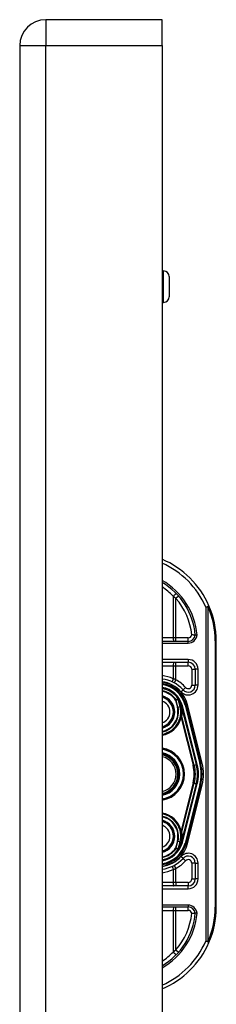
# Model space of a CAD drawing. Header units: inches. Extents: x 3.3 to 95.3, y 5.9 to 50.1.
# Tile 54 of 55: x 57.2 to 58.3, y 30.6 to 36.2. Entities that reach past the tile are written whole.
import ezdxf

# ---------------------------------------------------------------- set-up
doc = ezdxf.new("R2010")
doc.units = ezdxf.units.IN
doc.header["$MEASUREMENT"] = 0
doc.layers.add('Visible Edges(ANSI)', color=7, linetype='Continuous', lineweight=25)
doc.layers.add('Visible Tangent Edges(ANSI)', color=7, linetype='Continuous', lineweight=25)

msp = doc.modelspace()

# ---------------------------------------------------------------- linework, layer by layer
at = {"layer": 'Visible Edges(ANSI)'}
for p, q in [((58.0112, 36.1717), (57.3572, 36.1717)), ((58.0112, 36.0257), (58.0112, 36.1717)), ((57.2112, 36.0257), (57.2112, 20.5147)), ((58.0112, 36.0257), (58.0112, 20.5147)), ((58.0112, 34.7564), (58.0201, 34.7564)), ((58.0516, 34.7249), (58.0516, 34.6107)), ((58.0112, 34.5792), (58.0201, 34.5792)), ((58.3157, 31.1717), (58.3157, 32.6717)), ((58.1584, 32.6697), (58.0112, 32.6697)), ((58.0112, 32.5516), (58.1582, 32.5516)), ((58.1976, 32.5122), (58.1976, 32.4228)), ((58.1029, 32.345), (58.1024, 32.3456)), ((58.1205, 32.3048), (58.1237, 32.292)), ((58.124, 32.2909), (58.125, 32.2863)), ((58.125, 32.2863), (58.2037, 31.9759)), ((58.2277, 31.982), (58.1443, 32.3108)), ((58.1464, 32.3106), (58.2284, 31.981)), ((58.2037, 31.8674), (58.125, 31.557)), ((58.1443, 31.5325), (58.2277, 31.8613)), ((58.2284, 31.8623), (58.1464, 31.5327)), ((58.1226, 31.5468), (58.1205, 31.5385)), ((58.125, 31.557), (58.1232, 31.5492)), ((58.1031, 31.4985), (58.1024, 31.4977)), ((58.1976, 31.4205), (58.1976, 31.3311)), ((58.1582, 31.2917), (58.0112, 31.2917)), ((58.0112, 31.1736), (58.1584, 31.1736))]:
    msp.add_line(p, q, dxfattribs=at)
at = {"layer": 'Visible Edges(ANSI)', "flags": 128}
for points in [[(58.1976, 32.7054), (58.1975, 32.7054), (58.1974, 32.7054), (58.1972, 32.7054), (58.1969, 32.7054), (58.1965, 32.7054), (58.1961, 32.7054), (58.1955, 32.7054), (58.1949, 32.7054), (58.1942, 32.7054), (58.1935, 32.7054), (58.1927, 32.7054), (58.1918, 32.7054), (58.1908, 32.7054), (58.1898, 32.7054), (58.1888, 32.7054), (58.1877, 32.7054), (58.1865, 32.7055), (58.1854, 32.7055), (58.1841, 32.7055), (58.1829, 32.7055), (58.1816, 32.7056), (58.1804, 32.7056), (58.1791, 32.7057), (58.1778, 32.7057)], [(58.2075, 32.7054), (58.2068, 32.7054), (58.2062, 32.7054), (58.2055, 32.7054), (58.2049, 32.7054), (58.2043, 32.7054), (58.2037, 32.7054), (58.2031, 32.7054), (58.2025, 32.7054), (58.202, 32.7054), (58.2015, 32.7054), (58.201, 32.7054), (58.2005, 32.7054), (58.2, 32.7054), (58.1996, 32.7054), (58.1993, 32.7054), (58.1989, 32.7054), (58.1986, 32.7054), (58.1983, 32.7054), (58.1981, 32.7054), (58.1979, 32.7054), (58.1978, 32.7054), (58.1977, 32.7054), (58.1976, 32.7054), (58.1976, 32.7054)], [(58.1247, 31.5571), (58.1246, 31.5566), (58.1245, 31.5561), (58.1245, 31.5557), (58.1244, 31.5552), (58.1243, 31.5548), (58.1243, 31.5543), (58.1242, 31.5539), (58.1241, 31.5535), (58.124, 31.5531), (58.124, 31.5526), (58.1239, 31.5522), (58.1238, 31.5518), (58.1237, 31.5514), (58.1236, 31.551), (58.1235, 31.5505), (58.1234, 31.5501), (58.1233, 31.5497), (58.1232, 31.5493), (58.1231, 31.5489), (58.1231, 31.5485), (58.123, 31.5481), (58.1229, 31.5476), (58.1227, 31.5472), (58.1226, 31.5468)], [(58.1031, 31.4986), (58.1031, 31.4985), (58.1031, 31.4985), (58.103, 31.4985), (58.103, 31.4984), (58.1029, 31.4984), (58.1029, 31.4984), (58.1029, 31.4983), (58.1028, 31.4983), (58.1028, 31.4983), (58.1027, 31.4982), (58.1027, 31.4982), (58.1026, 31.4982), (58.1026, 31.4982), (58.1025, 31.4982), (58.1025, 31.4981), (58.1025, 31.4981), (58.1024, 31.4981), (58.1024, 31.4981), (58.1023, 31.498), (58.1023, 31.498), (58.1022, 31.498), (58.1022, 31.498), (58.1021, 31.498), (58.1021, 31.4979)], [(58.1033, 31.4987), (58.1033, 31.4987), (58.1033, 31.4987), (58.1033, 31.4987), (58.1033, 31.4987), (58.1033, 31.4987), (58.1032, 31.4987), (58.1032, 31.4987), (58.1032, 31.4987), (58.1032, 31.4987), (58.1032, 31.4987), (58.1032, 31.4986), (58.1032, 31.4986), (58.1032, 31.4986), (58.1032, 31.4986), (58.1032, 31.4986), (58.1032, 31.4986), (58.1032, 31.4986), (58.1032, 31.4986), (58.1032, 31.4986), (58.1032, 31.4986), (58.1032, 31.4986), (58.1032, 31.4986), (58.1031, 31.4986), (58.1031, 31.4986)], [(58.1778, 31.1376), (58.1791, 31.1377), (58.1804, 31.1377), (58.1816, 31.1377), (58.1829, 31.1378), (58.1841, 31.1378), (58.1854, 31.1378), (58.1865, 31.1378), (58.1877, 31.1379), (58.1888, 31.1379), (58.1898, 31.1379), (58.1908, 31.1379), (58.1918, 31.1379), (58.1927, 31.1379), (58.1935, 31.1379), (58.1942, 31.1379), (58.1949, 31.1379), (58.1955, 31.1379), (58.1961, 31.1379), (58.1965, 31.138), (58.1969, 31.138), (58.1972, 31.138), (58.1974, 31.138), (58.1975, 31.138), (58.1976, 31.138)], [(58.2075, 31.1379), (58.2068, 31.1379), (58.2062, 31.1379), (58.2055, 31.1379), (58.2049, 31.138), (58.2043, 31.138), (58.2037, 31.138), (58.2031, 31.138), (58.2025, 31.138), (58.202, 31.138), (58.2015, 31.138), (58.201, 31.138), (58.2005, 31.138), (58.2, 31.138), (58.1996, 31.138), (58.1993, 31.138), (58.1989, 31.138), (58.1986, 31.138), (58.1983, 31.138), (58.1981, 31.138), (58.1979, 31.138), (58.1978, 31.138), (58.1977, 31.138), (58.1976, 31.138), (58.1976, 31.138)]]:
    msp.add_lwpolyline(points, dxfattribs=at)
at = {"layer": 'Visible Edges(ANSI)'}
for centre, radius, start, end in [((57.3572, 36.0257), 0.146, 90, 180), ((58.0201, 34.7249), 0.0315, 0, 90), ((58.0201, 34.6107), 0.0315, 270, 0), ((57.8157, 32.6717), 0.5, 23.4439, 66.9833), ((57.8157, 32.6717), 0.3834, 5.0431, 59.3398), ((57.8157, 32.6717), 0.5, 0, 23.4439), ((58.1584, 32.7091), 0.0394, 270, 354.6062), ((58.1582, 32.5122), 0.0394, 0, 90), ((57.9897, 32.2717), 0.187, 41.8969, 83.4031), ((57.9897, 32.2717), 0.1615, 13.9709, 82.3497), ((57.9897, 32.2717), 0.1595, 14.224, 82.2532), ((57.9897, 32.2717), 0.1348, 33.2602, 80.8227), ((58.1582, 32.4228), 0.0394, 221.8969, 0), ((57.9897, 32.2717), 0.089, 283.9794, 76.0206), ((58.1021, 32.3443), 0.0011, 33.219, 43.4907), ((57.9897, 32.2717), 0.1349, 14.224, 32.8705), ((58.0738, 32.2794), 0.0514, 12.949, 14.1876), ((57.9897, 32.2717), 0.1285, 279.6355, 1.3228), ((57.9897, 31.9217), 0.1437, 278.6043, 81.3957), ((57.9897, 31.9217), 0.1102, 281.2468, 78.7532), ((57.9897, 31.9217), 0.1004, 282.3661, 77.6339), ((57.9897, 31.9217), 0.2208, 345.776, 14.224), ((57.9897, 31.9217), 0.2455, 345.776, 14.224), ((57.9897, 31.9217), 0.246, 346.0291, 13.9709), ((57.9897, 31.5717), 0.1285, 358.9756, 80.3645), ((57.9897, 31.5717), 0.089, 283.9794, 76.0206), ((57.9897, 31.5717), 0.1615, 277.6503, 346.0291), ((57.9897, 31.5717), 0.1595, 277.7468, 345.776), ((57.9897, 31.5717), 0.135, 327.2981, 345.776), ((57.9897, 31.5717), 0.1348, 279.1773, 326.7398), ((58.1582, 31.4205), 0.0394, 0, 138.1031), ((57.9897, 31.5717), 0.187, 276.5969, 318.1031), ((58.1582, 31.3311), 0.0394, 270, 0), ((58.1584, 31.1343), 0.0394, 5.3938, 90), ((57.8157, 31.1717), 0.3834, 300.6602, 354.9569), ((57.8157, 31.1717), 0.5, 336.5561, 0), ((57.8157, 31.1717), 0.5, 293.0167, 336.5561)]:
    msp.add_arc(centre, radius, start, end, dxfattribs=at)
at = {"layer": 'Visible Tangent Edges(ANSI)'}
for p, q in [((57.3572, 36.1717), (57.3572, 36.0257)), ((57.2112, 36.0257), (57.3572, 36.0257)), ((57.3572, 20.5147), (57.3572, 36.0257)), ((57.3572, 36.0257), (58.0112, 36.0257)), ((58.0201, 34.5792), (58.0201, 34.7564)), ((58.0739, 32.9239), (58.0739, 32.6894)), ((58.1037, 32.9247), (58.0889, 32.9117)), ((58.0889, 32.6894), (58.0889, 32.9117)), ((58.2564, 32.8627), (58.2744, 32.8706)), ((58.2564, 32.8627), (58.2564, 30.9806)), ((58.2703, 32.8627), (58.2564, 32.8627)), ((58.2703, 30.9806), (58.2703, 32.8627)), ((58.0739, 32.6894), (58.0112, 32.6894)), ((58.0889, 32.6894), (58.0739, 32.6894)), ((58.0889, 32.6697), (58.0889, 32.6894)), ((58.1584, 32.6894), (58.0889, 32.6894)), ((58.1584, 32.6697), (58.1584, 32.6894)), ((58.3157, 32.6717), (58.3099, 32.6717)), ((58.3099, 32.6717), (58.3099, 31.1717)), ((58.0112, 32.6598), (58.1584, 32.6598)), ((58.1584, 32.6598), (58.1584, 32.6697)), ((58.1582, 32.5673), (58.0112, 32.5673)), ((58.1582, 32.5673), (58.1582, 32.5516)), ((58.0112, 32.5319), (58.0739, 32.5319)), ((58.0739, 32.5319), (58.0739, 32.4587)), ((58.0739, 32.5319), (58.0889, 32.5319)), ((58.0889, 32.5319), (58.0889, 32.5516)), ((58.0889, 32.453), (58.0889, 32.5319)), ((58.0889, 32.5319), (58.1582, 32.5319)), ((58.1582, 32.5319), (58.1582, 32.5516)), ((58.1779, 32.5122), (58.1976, 32.5122)), ((58.1779, 32.5122), (58.1779, 32.4228)), ((58.2133, 32.5122), (58.1976, 32.5122)), ((58.2133, 32.4228), (58.2133, 32.5122)), ((58.0889, 32.453), (58.0794, 32.4357)), ((58.1172, 32.386), (58.1289, 32.3965)), ((58.1436, 32.4097), (58.1289, 32.3965)), ((58.1779, 32.4228), (58.1976, 32.4228)), ((58.2133, 32.4228), (58.1976, 32.4228)), ((58.0899, 32.3399), (58.0873, 32.3382)), ((58.0873, 32.3382), (58.0903, 32.339)), ((58.0873, 32.3382), (58.0973, 32.2989)), ((58.1003, 32.2997), (58.0903, 32.339)), ((58.1021, 32.3454), (58.1018, 32.3452)), ((58.1024, 32.3456), (58.1021, 32.3454)), ((58.1021, 32.3449), (58.1022, 32.3449)), ((58.1023, 32.3443), (58.1025, 32.3443)), ((58.1023, 32.3443), (58.1128, 32.3029)), ((58.113, 32.3029), (58.1025, 32.3443)), ((58.103, 32.3449), (58.1028, 32.3448)), ((58.1003, 32.2997), (58.0973, 32.2989)), ((58.1003, 32.2997), (58.1128, 32.3029)), ((58.1128, 32.3029), (58.113, 32.3029)), ((58.1182, 32.2828), (58.118, 32.2828)), ((58.1205, 32.3048), (58.1203, 32.3048)), ((58.1203, 32.3048), (58.1235, 32.2919)), ((58.1205, 32.3048), (58.1251, 32.306)), ((58.1237, 32.292), (58.1235, 32.2919)), ((58.1239, 32.2883), (58.124, 32.2884)), ((58.1244, 32.2862), (58.1247, 32.2862)), ((58.1244, 32.2862), (58.2031, 31.9757)), ((58.1247, 32.2862), (58.125, 32.2863)), ((58.2085, 31.9771), (58.1251, 32.306)), ((58.1443, 32.3108), (58.1405, 32.3099)), ((58.1405, 32.3099), (58.2239, 31.981)), ((58.1445, 32.3102), (58.1464, 32.3106)), ((58.1541, 32.3125), (58.1464, 32.3106)), ((58.2361, 31.9829), (58.1541, 32.3125)), ((58.1141, 32.2398), (58.1179, 32.2388)), ((58.1181, 32.2746), (58.1179, 32.2746)), ((58.1179, 32.2388), (58.1857, 31.9713)), ((58.1917, 31.9729), (58.1225, 32.2462)), ((58.1917, 31.9729), (58.1857, 31.9713)), ((58.1917, 31.9729), (58.2031, 31.9757)), ((58.2037, 31.9759), (58.2031, 31.9757)), ((58.2037, 31.9759), (58.2085, 31.9771)), ((58.2277, 31.982), (58.2239, 31.981)), ((58.2284, 31.981), (58.2279, 31.9809)), ((58.2284, 31.981), (58.2361, 31.9829)), ((58.1857, 31.872), (58.1179, 31.6045)), ((58.1225, 31.5972), (58.1917, 31.8704)), ((58.2031, 31.8676), (58.1244, 31.5571)), ((58.1251, 31.5373), (58.2085, 31.8662)), ((58.2239, 31.8623), (58.1405, 31.5334)), ((58.1541, 31.5308), (58.2361, 31.8604)), ((58.1917, 31.8704), (58.1857, 31.872)), ((58.1917, 31.8704), (58.2031, 31.8676)), ((58.2037, 31.8674), (58.2031, 31.8676)), ((58.2037, 31.8674), (58.2085, 31.8662)), ((58.2277, 31.8613), (58.2239, 31.8623)), ((58.2284, 31.8623), (58.2279, 31.8624)), ((58.2284, 31.8623), (58.2361, 31.8604)), ((58.1141, 31.6035), (58.1179, 31.6045)), ((58.1181, 31.5694), (58.1177, 31.5694)), ((58.0973, 31.5444), (58.0873, 31.5051)), ((58.0903, 31.5044), (58.1003, 31.5436)), ((58.1003, 31.5436), (58.0973, 31.5444)), ((58.1003, 31.5436), (58.1128, 31.5405)), ((58.1128, 31.5405), (58.1023, 31.499)), ((58.1025, 31.499), (58.113, 31.5404)), ((58.1128, 31.5405), (58.113, 31.5404)), ((58.1182, 31.5605), (58.1179, 31.5605)), ((58.1251, 31.5373), (58.1205, 31.5385)), ((58.1247, 31.5571), (58.1244, 31.5571)), ((58.125, 31.557), (58.1247, 31.5571)), ((58.1405, 31.5334), (58.1443, 31.5325)), ((58.1464, 31.5327), (58.1445, 31.5331)), ((58.1464, 31.5327), (58.1541, 31.5308)), ((58.0903, 31.5044), (58.0873, 31.5051)), ((58.0873, 31.5051), (58.0899, 31.5034)), ((58.1018, 31.4981), (58.1021, 31.4979)), ((58.1021, 31.4985), (58.1022, 31.4984)), ((58.1021, 31.4979), (58.1024, 31.4977)), ((58.1023, 31.499), (58.1025, 31.499)), ((58.1289, 31.4468), (58.1172, 31.4573)), ((58.0794, 31.4076), (58.0889, 31.3903)), ((58.1289, 31.4468), (58.1436, 31.4336)), ((58.1976, 31.4205), (58.1779, 31.4205)), ((58.1779, 31.4205), (58.1779, 31.3311)), ((58.1976, 31.4205), (58.2133, 31.4205)), ((58.2133, 31.3311), (58.2133, 31.4205)), ((58.0739, 31.3846), (58.0739, 31.3114)), ((58.0889, 31.3114), (58.0889, 31.3903)), ((58.0739, 31.3114), (58.0112, 31.3114)), ((58.0889, 31.3114), (58.0739, 31.3114)), ((58.0889, 31.3114), (58.0889, 31.2917)), ((58.1582, 31.3114), (58.0889, 31.3114)), ((58.1582, 31.3114), (58.1582, 31.2917)), ((58.1582, 31.276), (58.1582, 31.2917)), ((58.1779, 31.3311), (58.1976, 31.3311)), ((58.2133, 31.3311), (58.1976, 31.3311)), ((58.0112, 31.276), (58.1582, 31.276)), ((58.1584, 31.1835), (58.0112, 31.1835)), ((58.0889, 31.1539), (58.0889, 31.1736)), ((58.1584, 31.1835), (58.1584, 31.1736)), ((58.1584, 31.1539), (58.1584, 31.1736)), ((58.0112, 31.1539), (58.0739, 31.1539)), ((58.0739, 31.1539), (58.0889, 31.1539)), ((58.0739, 31.1539), (58.0739, 30.9194)), ((58.0889, 31.1539), (58.1584, 31.1539)), ((58.0889, 30.9316), (58.0889, 31.1539)), ((58.3157, 31.1717), (58.3099, 31.1717)), ((58.2564, 30.9806), (58.2703, 30.9806)), ((58.2744, 30.9727), (58.2564, 30.9806)), ((58.0889, 30.9316), (58.1037, 30.9186))]:
    msp.add_line(p, q, dxfattribs=at)
at = {"layer": 'Visible Tangent Edges(ANSI)', "flags": 128}
for points in [[(58.0739, 32.9239), (58.0746, 32.9234), (58.0752, 32.9229), (58.0758, 32.9224), (58.0765, 32.9219), (58.0771, 32.9214), (58.0777, 32.9209), (58.0784, 32.9204), (58.079, 32.9199), (58.0796, 32.9194), (58.0802, 32.9189), (58.0809, 32.9184), (58.0815, 32.9179), (58.0821, 32.9174), (58.0827, 32.9169), (58.0834, 32.9164), (58.084, 32.9159), (58.0846, 32.9154), (58.0852, 32.9148), (58.0858, 32.9143), (58.0864, 32.9138), (58.0871, 32.9133), (58.0877, 32.9128), (58.0883, 32.9123), (58.0889, 32.9117)], [(58.0889, 32.453), (58.0883, 32.4533), (58.0877, 32.4535), (58.087, 32.4538), (58.0864, 32.454), (58.0858, 32.4543), (58.0852, 32.4545), (58.0846, 32.4547), (58.0839, 32.455), (58.0833, 32.4552), (58.0827, 32.4555), (58.0821, 32.4557), (58.0814, 32.4559), (58.0808, 32.4562), (58.0802, 32.4564), (58.0796, 32.4567), (58.0789, 32.4569), (58.0783, 32.4571), (58.0777, 32.4573), (58.0771, 32.4576), (58.0764, 32.4578), (58.0758, 32.458), (58.0752, 32.4583), (58.0746, 32.4585), (58.0739, 32.4587)], [(58.1018, 32.3452), (58.1013, 32.345), (58.1008, 32.3448), (58.1003, 32.3446), (58.0998, 32.3443), (58.0993, 32.3441), (58.0988, 32.3439), (58.0983, 32.3437), (58.0978, 32.3435), (58.0973, 32.3432), (58.0968, 32.343), (58.0963, 32.3428), (58.0959, 32.3426), (58.0954, 32.3424), (58.0949, 32.3421), (58.0944, 32.3419), (58.0939, 32.3417), (58.0934, 32.3415), (58.0929, 32.3413), (58.0924, 32.341), (58.0919, 32.3408), (58.0914, 32.3406), (58.0909, 32.3404), (58.0904, 32.3402), (58.0899, 32.3399)], [(58.0903, 32.339), (58.0908, 32.3392), (58.0913, 32.3394), (58.0918, 32.3396), (58.0923, 32.3399), (58.0928, 32.3401), (58.0933, 32.3403), (58.0938, 32.3405), (58.0943, 32.3407), (58.0948, 32.341), (58.0953, 32.3412), (58.0958, 32.3414), (58.0963, 32.3416), (58.0968, 32.3419), (58.0973, 32.3421), (58.0978, 32.3423), (58.0983, 32.3425), (58.0988, 32.3427), (58.0993, 32.343), (58.0998, 32.3432), (58.1003, 32.3434), (58.1008, 32.3436), (58.1013, 32.3439), (58.1018, 32.3441), (58.1023, 32.3443)], [(58.1018, 32.3452), (58.1018, 32.3452), (58.1019, 32.3452), (58.1019, 32.3452), (58.1019, 32.3451), (58.1019, 32.3451), (58.1019, 32.3451), (58.1019, 32.3451), (58.1019, 32.3451), (58.1019, 32.3451), (58.1019, 32.3451), (58.102, 32.345), (58.102, 32.345), (58.102, 32.345), (58.102, 32.345), (58.102, 32.345), (58.102, 32.345), (58.102, 32.345), (58.102, 32.3449), (58.102, 32.3449), (58.1021, 32.3449), (58.1021, 32.3449), (58.1021, 32.3449), (58.1021, 32.3449), (58.1021, 32.3449)], [(58.1022, 32.3449), (58.1022, 32.3449), (58.1022, 32.345), (58.1022, 32.345), (58.1022, 32.345), (58.1022, 32.345), (58.1022, 32.345), (58.1022, 32.345), (58.1022, 32.3451), (58.1022, 32.3451), (58.1022, 32.3451), (58.1022, 32.3451), (58.1022, 32.3451), (58.1021, 32.3452), (58.1021, 32.3452), (58.1021, 32.3452), (58.1021, 32.3452), (58.1021, 32.3452), (58.1021, 32.3453), (58.1021, 32.3453), (58.1021, 32.3453), (58.1021, 32.3453), (58.1021, 32.3453), (58.1021, 32.3454), (58.1021, 32.3454)], [(58.1021, 32.3454), (58.1021, 32.3454), (58.1021, 32.3453), (58.1021, 32.3453), (58.1021, 32.3453), (58.1021, 32.3453), (58.1021, 32.3452), (58.1021, 32.3452), (58.1021, 32.3452), (58.1021, 32.3452), (58.1021, 32.3452), (58.1021, 32.3451), (58.1021, 32.3451), (58.1021, 32.3451), (58.1021, 32.3451), (58.1021, 32.3451), (58.1021, 32.345), (58.1021, 32.345), (58.1021, 32.345), (58.1021, 32.345), (58.1021, 32.3449), (58.1021, 32.3449), (58.1021, 32.3449), (58.1021, 32.3449), (58.1021, 32.3449)], [(58.1029, 32.345), (58.1028, 32.345), (58.1028, 32.3451), (58.1028, 32.3451), (58.1028, 32.3451), (58.1027, 32.3451), (58.1027, 32.3452), (58.1027, 32.3452), (58.1026, 32.3452), (58.1026, 32.3452), (58.1026, 32.3452), (58.1025, 32.3452), (58.1025, 32.3453), (58.1025, 32.3453), (58.1024, 32.3453), (58.1024, 32.3453), (58.1024, 32.3453), (58.1023, 32.3453), (58.1023, 32.3453), (58.1023, 32.3453), (58.1022, 32.3453), (58.1022, 32.3453), (58.1022, 32.3454), (58.1021, 32.3454), (58.1021, 32.3454)], [(58.1021, 32.3454), (58.1021, 32.3453), (58.1022, 32.3453), (58.1022, 32.3453), (58.1022, 32.3453), (58.1023, 32.3453), (58.1023, 32.3452), (58.1023, 32.3452), (58.1024, 32.3452), (58.1024, 32.3452), (58.1024, 32.3451), (58.1025, 32.3451), (58.1025, 32.3451), (58.1025, 32.3451), (58.1026, 32.345), (58.1026, 32.345), (58.1026, 32.345), (58.1026, 32.345), (58.1027, 32.3449), (58.1027, 32.3449), (58.1027, 32.3449), (58.1028, 32.3449), (58.1028, 32.3448), (58.1028, 32.3448), (58.1028, 32.3448)], [(58.1021, 32.3449), (58.1021, 32.3448), (58.1021, 32.3448), (58.1021, 32.3448), (58.1021, 32.3448), (58.1022, 32.3447), (58.1022, 32.3447), (58.1022, 32.3447), (58.1022, 32.3447), (58.1022, 32.3446), (58.1022, 32.3446), (58.1022, 32.3446), (58.1022, 32.3446), (58.1022, 32.3446), (58.1022, 32.3445), (58.1022, 32.3445), (58.1022, 32.3445), (58.1023, 32.3445), (58.1023, 32.3444), (58.1023, 32.3444), (58.1023, 32.3444), (58.1023, 32.3444), (58.1023, 32.3443), (58.1023, 32.3443), (58.1023, 32.3443)], [(58.1025, 32.3443), (58.1024, 32.3444), (58.1024, 32.3444), (58.1024, 32.3444), (58.1024, 32.3444), (58.1024, 32.3445), (58.1024, 32.3445), (58.1024, 32.3445), (58.1024, 32.3445), (58.1024, 32.3446), (58.1024, 32.3446), (58.1024, 32.3446), (58.1024, 32.3446), (58.1024, 32.3447), (58.1023, 32.3447), (58.1023, 32.3447), (58.1023, 32.3447), (58.1023, 32.3448), (58.1023, 32.3448), (58.1023, 32.3448), (58.1023, 32.3448), (58.1023, 32.3448), (58.1023, 32.3449), (58.1022, 32.3449), (58.1022, 32.3449)], [(58.118, 32.2828), (58.118, 32.2825), (58.118, 32.2821), (58.118, 32.2818), (58.118, 32.2814), (58.1179, 32.2811), (58.1179, 32.2808), (58.1179, 32.2804), (58.1179, 32.2801), (58.1179, 32.2797), (58.1179, 32.2794), (58.1179, 32.2791), (58.1179, 32.2787), (58.1179, 32.2784), (58.1179, 32.278), (58.1179, 32.2777), (58.1179, 32.2773), (58.1179, 32.277), (58.1179, 32.2767), (58.1179, 32.2763), (58.1179, 32.276), (58.1179, 32.2756), (58.1179, 32.2753), (58.1179, 32.275), (58.1179, 32.2746)], [(58.124, 32.2884), (58.1237, 32.2896), (58.1233, 32.2908), (58.1229, 32.292), (58.1225, 32.2931), (58.122, 32.2943), (58.1216, 32.2955), (58.1211, 32.2966), (58.1206, 32.2978), (58.12, 32.2989), (58.1193, 32.2999), (58.1186, 32.2991), (58.1185, 32.2978), (58.1185, 32.2966), (58.1184, 32.2953), (58.1184, 32.2941), (58.1183, 32.2928), (58.1183, 32.2916), (58.1182, 32.2903), (58.1182, 32.2891), (58.1182, 32.2878), (58.1181, 32.2866), (58.1181, 32.2853), (58.118, 32.2841), (58.118, 32.2828)], [(58.1181, 32.2746), (58.1181, 32.275), (58.1181, 32.2753), (58.1181, 32.2756), (58.1181, 32.276), (58.1181, 32.2763), (58.1181, 32.2767), (58.1181, 32.277), (58.1181, 32.2773), (58.1181, 32.2777), (58.1181, 32.278), (58.1181, 32.2784), (58.1181, 32.2787), (58.1181, 32.2791), (58.1181, 32.2794), (58.1181, 32.2797), (58.1181, 32.2801), (58.1181, 32.2804), (58.1181, 32.2808), (58.1181, 32.2811), (58.1181, 32.2814), (58.1181, 32.2818), (58.1181, 32.2821), (58.1182, 32.2825), (58.1182, 32.2828)], [(58.1182, 32.2828), (58.1182, 32.2841), (58.1182, 32.2853), (58.1183, 32.2866), (58.1183, 32.2878), (58.1183, 32.2891), (58.1184, 32.2903), (58.1184, 32.2916), (58.1184, 32.2928), (58.1185, 32.2941), (58.1185, 32.2953), (58.1185, 32.2966), (58.1186, 32.2978), (58.1187, 32.2991), (58.1192, 32.2999), (58.12, 32.2989), (58.1205, 32.2978), (58.121, 32.2966), (58.1215, 32.2955), (58.1219, 32.2943), (58.1224, 32.2931), (58.1228, 32.2919), (58.1232, 32.2907), (58.1235, 32.2895), (58.1239, 32.2883)], [(58.1235, 32.2919), (58.1236, 32.2917), (58.1236, 32.2915), (58.1237, 32.2912), (58.1237, 32.291), (58.1238, 32.2908), (58.1238, 32.2905), (58.1239, 32.2903), (58.124, 32.2901), (58.124, 32.2898), (58.1241, 32.2896), (58.1241, 32.2893), (58.1241, 32.2891), (58.1242, 32.2889), (58.1242, 32.2886), (58.1243, 32.2884), (58.1243, 32.2882), (58.1244, 32.2879), (58.1244, 32.2877), (58.1245, 32.2874), (58.1245, 32.2872), (58.1245, 32.287), (58.1246, 32.2867), (58.1246, 32.2865), (58.1247, 32.2862)], [(58.1239, 32.2883), (58.1239, 32.2882), (58.1239, 32.2882), (58.124, 32.2881), (58.124, 32.288), (58.124, 32.2879), (58.124, 32.2878), (58.1241, 32.2877), (58.1241, 32.2876), (58.1241, 32.2875), (58.1242, 32.2874), (58.1242, 32.2874), (58.1242, 32.2873), (58.1243, 32.2872), (58.1243, 32.2871), (58.1243, 32.287), (58.1244, 32.2869), (58.1244, 32.2868), (58.1244, 32.2868), (58.1245, 32.2867), (58.1245, 32.2866), (58.1246, 32.2865), (58.1246, 32.2864), (58.1246, 32.2863), (58.1247, 32.2862)], [(58.1239, 32.2883), (58.1239, 32.2882), (58.1239, 32.2881), (58.1239, 32.2881), (58.1239, 32.288), (58.124, 32.2879), (58.124, 32.2878), (58.124, 32.2877), (58.124, 32.2876), (58.1241, 32.2875), (58.1241, 32.2874), (58.1241, 32.2873), (58.1241, 32.2872), (58.1241, 32.2872), (58.1242, 32.2871), (58.1242, 32.287), (58.1242, 32.2869), (58.1242, 32.2868), (58.1242, 32.2867), (58.1243, 32.2866), (58.1243, 32.2865), (58.1243, 32.2864), (58.1243, 32.2863), (58.1243, 32.2863), (58.1244, 32.2862)], [(58.1247, 32.2862), (58.1246, 32.2864), (58.1246, 32.2866), (58.1246, 32.2868), (58.1246, 32.287), (58.1246, 32.2872), (58.1246, 32.2874), (58.1245, 32.2876), (58.1245, 32.2878), (58.1245, 32.288), (58.1245, 32.2882), (58.1244, 32.2884), (58.1244, 32.2886), (58.1244, 32.2888), (58.1243, 32.289), (58.1243, 32.2892), (58.1243, 32.2894), (58.1242, 32.2896), (58.1242, 32.2898), (58.1242, 32.2899), (58.1241, 32.2901), (58.1241, 32.2903), (58.124, 32.2905), (58.124, 32.2907), (58.124, 32.2909)], [(58.1247, 32.2862), (58.1246, 32.2863), (58.1246, 32.2864), (58.1246, 32.2865), (58.1245, 32.2866), (58.1245, 32.2867), (58.1245, 32.2868), (58.1245, 32.2869), (58.1244, 32.2869), (58.1244, 32.287), (58.1244, 32.2871), (58.1243, 32.2872), (58.1243, 32.2873), (58.1243, 32.2874), (58.1243, 32.2875), (58.1242, 32.2876), (58.1242, 32.2877), (58.1242, 32.2877), (58.1242, 32.2878), (58.1241, 32.2879), (58.1241, 32.288), (58.1241, 32.2881), (58.1241, 32.2882), (58.124, 32.2883), (58.124, 32.2884)], [(58.1179, 32.2388), (58.1182, 32.2391), (58.1184, 32.2394), (58.1186, 32.2397), (58.1188, 32.2401), (58.119, 32.2404), (58.1192, 32.2407), (58.1194, 32.241), (58.1196, 32.2413), (58.1198, 32.2416), (58.12, 32.2419), (58.1201, 32.2423), (58.1203, 32.2426), (58.1205, 32.2429), (58.1207, 32.2432), (58.1209, 32.2435), (58.1211, 32.2438), (58.1213, 32.2441), (58.1214, 32.2444), (58.1216, 32.2447), (58.1218, 32.245), (58.122, 32.2453), (58.1221, 32.2456), (58.1223, 32.2459), (58.1225, 32.2462)], [(58.1177, 31.5694), (58.1177, 31.569), (58.1177, 31.5686), (58.1177, 31.5683), (58.1177, 31.5679), (58.1177, 31.5675), (58.1177, 31.5671), (58.1177, 31.5668), (58.1177, 31.5664), (58.1177, 31.566), (58.1177, 31.5657), (58.1177, 31.5653), (58.1177, 31.5649), (58.1178, 31.5645), (58.1178, 31.5642), (58.1178, 31.5638), (58.1178, 31.5634), (58.1178, 31.5631), (58.1178, 31.5627), (58.1178, 31.5623), (58.1178, 31.562), (58.1178, 31.5616), (58.1178, 31.5612), (58.1179, 31.5608), (58.1179, 31.5605)], [(58.1225, 31.5972), (58.1223, 31.5974), (58.1221, 31.5977), (58.122, 31.598), (58.1218, 31.5983), (58.1216, 31.5986), (58.1214, 31.5989), (58.1213, 31.5992), (58.1211, 31.5995), (58.1209, 31.5998), (58.1207, 31.6001), (58.1205, 31.6004), (58.1203, 31.6007), (58.1201, 31.6011), (58.12, 31.6014), (58.1198, 31.6017), (58.1196, 31.602), (58.1194, 31.6023), (58.1192, 31.6026), (58.119, 31.6029), (58.1188, 31.6033), (58.1186, 31.6036), (58.1184, 31.6039), (58.1182, 31.6042), (58.1179, 31.6045)], [(58.1182, 31.5605), (58.1182, 31.5609), (58.1182, 31.5612), (58.1182, 31.5616), (58.1182, 31.562), (58.1182, 31.5623), (58.1182, 31.5627), (58.1182, 31.5631), (58.1181, 31.5634), (58.1181, 31.5638), (58.1181, 31.5642), (58.1181, 31.5646), (58.1181, 31.5649), (58.1181, 31.5653), (58.1181, 31.5657), (58.1181, 31.566), (58.1181, 31.5664), (58.1181, 31.5668), (58.1181, 31.5671), (58.1181, 31.5675), (58.1181, 31.5679), (58.1181, 31.5683), (58.1181, 31.5686), (58.1181, 31.569), (58.1181, 31.5694)], [(58.1179, 31.5605), (58.1179, 31.5591), (58.118, 31.5577), (58.118, 31.5564), (58.1181, 31.5551), (58.1181, 31.5537), (58.1182, 31.5524), (58.1182, 31.5512), (58.1183, 31.5499), (58.1183, 31.5485), (58.1184, 31.547), (58.1185, 31.5457), (58.1186, 31.5444), (58.1191, 31.5433), (58.12, 31.5444), (58.1206, 31.5455), (58.121, 31.5464), (58.1215, 31.5477), (58.1221, 31.5491), (58.1227, 31.5506), (58.1231, 31.5519), (58.1236, 31.5532), (58.124, 31.5547), (58.1244, 31.556), (58.1247, 31.5571)], [(58.1244, 31.5571), (58.1241, 31.556), (58.1237, 31.5547), (58.1233, 31.5533), (58.1229, 31.552), (58.1225, 31.5507), (58.122, 31.5492), (58.1214, 31.5477), (58.1209, 31.5465), (58.1205, 31.5455), (58.12, 31.5445), (58.1191, 31.5433), (58.1187, 31.5444), (58.1186, 31.5457), (58.1185, 31.547), (58.1185, 31.5485), (58.1185, 31.5499), (58.1184, 31.5512), (58.1184, 31.5524), (58.1184, 31.5537), (58.1184, 31.5551), (58.1183, 31.5564), (58.1183, 31.5578), (58.1183, 31.5591), (58.1182, 31.5605)], [(58.0899, 31.5034), (58.0904, 31.5032), (58.0909, 31.5029), (58.0914, 31.5027), (58.0919, 31.5025), (58.0924, 31.5023), (58.0929, 31.502), (58.0934, 31.5018), (58.0939, 31.5016), (58.0944, 31.5014), (58.0949, 31.5012), (58.0954, 31.5009), (58.0959, 31.5007), (58.0963, 31.5005), (58.0968, 31.5003), (58.0973, 31.5001), (58.0978, 31.4999), (58.0983, 31.4996), (58.0988, 31.4994), (58.0993, 31.4992), (58.0998, 31.499), (58.1003, 31.4988), (58.1008, 31.4985), (58.1013, 31.4983), (58.1018, 31.4981)], [(58.1023, 31.499), (58.1018, 31.4992), (58.1013, 31.4995), (58.1008, 31.4997), (58.1003, 31.4999), (58.0998, 31.5001), (58.0993, 31.5003), (58.0988, 31.5006), (58.0983, 31.5008), (58.0978, 31.501), (58.0973, 31.5012), (58.0968, 31.5015), (58.0963, 31.5017), (58.0958, 31.5019), (58.0953, 31.5021), (58.0948, 31.5023), (58.0943, 31.5026), (58.0938, 31.5028), (58.0933, 31.503), (58.0928, 31.5032), (58.0923, 31.5035), (58.0918, 31.5037), (58.0913, 31.5039), (58.0908, 31.5041), (58.0903, 31.5044)], [(58.1021, 31.4985), (58.1021, 31.4984), (58.1021, 31.4984), (58.1021, 31.4984), (58.1021, 31.4984), (58.102, 31.4984), (58.102, 31.4984), (58.102, 31.4984), (58.102, 31.4983), (58.102, 31.4983), (58.102, 31.4983), (58.102, 31.4983), (58.102, 31.4983), (58.102, 31.4983), (58.1019, 31.4983), (58.1019, 31.4982), (58.1019, 31.4982), (58.1019, 31.4982), (58.1019, 31.4982), (58.1019, 31.4982), (58.1019, 31.4982), (58.1019, 31.4982), (58.1019, 31.4981), (58.1018, 31.4981), (58.1018, 31.4981)], [(58.1023, 31.499), (58.1023, 31.499), (58.1023, 31.499), (58.1023, 31.4989), (58.1023, 31.4989), (58.1023, 31.4989), (58.1023, 31.4989), (58.1023, 31.4989), (58.1022, 31.4988), (58.1022, 31.4988), (58.1022, 31.4988), (58.1022, 31.4988), (58.1022, 31.4987), (58.1022, 31.4987), (58.1022, 31.4987), (58.1022, 31.4987), (58.1022, 31.4986), (58.1022, 31.4986), (58.1022, 31.4986), (58.1022, 31.4986), (58.1021, 31.4985), (58.1021, 31.4985), (58.1021, 31.4985), (58.1021, 31.4985), (58.1021, 31.4985)], [(58.1021, 31.4985), (58.1021, 31.4984), (58.1021, 31.4984), (58.1021, 31.4984), (58.1021, 31.4984), (58.1021, 31.4983), (58.1021, 31.4983), (58.1021, 31.4983), (58.1021, 31.4983), (58.1021, 31.4983), (58.1021, 31.4982), (58.1021, 31.4982), (58.1021, 31.4982), (58.1021, 31.4982), (58.1021, 31.4982), (58.1021, 31.4981), (58.1021, 31.4981), (58.1021, 31.4981), (58.1021, 31.4981), (58.1021, 31.498), (58.1021, 31.498), (58.1021, 31.498), (58.1021, 31.498), (58.1021, 31.498), (58.1021, 31.4979)], [(58.1021, 31.4979), (58.1021, 31.498), (58.1021, 31.498), (58.1021, 31.498), (58.1021, 31.498), (58.1021, 31.498), (58.1021, 31.4981), (58.1021, 31.4981), (58.1021, 31.4981), (58.1021, 31.4981), (58.1021, 31.4981), (58.1021, 31.4982), (58.1022, 31.4982), (58.1022, 31.4982), (58.1022, 31.4982), (58.1022, 31.4982), (58.1022, 31.4982), (58.1022, 31.4983), (58.1022, 31.4983), (58.1022, 31.4983), (58.1022, 31.4983), (58.1022, 31.4983), (58.1022, 31.4984), (58.1022, 31.4984), (58.1022, 31.4984)], [(58.1022, 31.4984), (58.1022, 31.4984), (58.1023, 31.4984), (58.1023, 31.4985), (58.1023, 31.4985), (58.1023, 31.4985), (58.1023, 31.4985), (58.1023, 31.4986), (58.1023, 31.4986), (58.1023, 31.4986), (58.1023, 31.4986), (58.1024, 31.4987), (58.1024, 31.4987), (58.1024, 31.4987), (58.1024, 31.4987), (58.1024, 31.4988), (58.1024, 31.4988), (58.1024, 31.4988), (58.1024, 31.4988), (58.1024, 31.4989), (58.1024, 31.4989), (58.1024, 31.4989), (58.1024, 31.4989), (58.1024, 31.499), (58.1025, 31.499)], [(58.0739, 31.3846), (58.0746, 31.3848), (58.0752, 31.3851), (58.0758, 31.3853), (58.0764, 31.3855), (58.0771, 31.3857), (58.0777, 31.386), (58.0783, 31.3862), (58.0789, 31.3864), (58.0796, 31.3867), (58.0802, 31.3869), (58.0808, 31.3871), (58.0814, 31.3874), (58.0821, 31.3876), (58.0827, 31.3878), (58.0833, 31.3881), (58.0839, 31.3883), (58.0846, 31.3886), (58.0852, 31.3888), (58.0858, 31.3891), (58.0864, 31.3893), (58.087, 31.3896), (58.0877, 31.3898), (58.0883, 31.3901), (58.0889, 31.3903)], [(58.0889, 30.9316), (58.0883, 30.9311), (58.0877, 30.9305), (58.0871, 30.93), (58.0864, 30.9295), (58.0858, 30.929), (58.0852, 30.9285), (58.0846, 30.928), (58.084, 30.9274), (58.0834, 30.9269), (58.0827, 30.9264), (58.0821, 30.9259), (58.0815, 30.9254), (58.0809, 30.9249), (58.0802, 30.9244), (58.0796, 30.9239), (58.079, 30.9234), (58.0784, 30.9229), (58.0777, 30.9224), (58.0771, 30.9219), (58.0765, 30.9214), (58.0758, 30.9209), (58.0752, 30.9204), (58.0746, 30.9199), (58.0739, 30.9194)]]:
    msp.add_lwpolyline(points, dxfattribs=at)
at = {"layer": 'Visible Tangent Edges(ANSI)'}
for centre, radius, start, end in [((57.8157, 32.6717), 0.4803, 23.4439, 65.9819), ((57.8157, 32.6717), 0.3932, 4.9187, 60.1863), ((57.812, 32.6717), 0.3637, 43.9186, 56.7824), ((57.8157, 32.6717), 0.3637, 5.372, 41.3104), ((57.8296, 32.6717), 0.4803, 0, 23.4439), ((58.1584, 32.7091), 0.0197, 270, 350.1944), ((58.1584, 32.7091), 0.0492, 270, 355.704), ((58.1582, 32.5122), 0.0551, 0, 90), ((58.1582, 32.5122), 0.0197, 0, 90), ((57.986, 32.2717), 0.2067, 64.8144, 82.9914), ((57.9897, 32.2717), 0.2067, 41.8969, 61.329), ((57.9897, 32.2717), 0.1713, 41.8969, 82.7934), ((57.9897, 32.2717), 0.1694, 13.9709, 82.7073), ((57.9897, 32.2717), 0.1556, 14.224, 82.0559), ((57.9897, 32.2717), 0.1397, 14.224, 81.1466), ((57.9897, 32.2717), 0.1341, 33.2602, 80.7742), ((58.1582, 32.4228), 0.0551, 221.8969, 0), ((58.1582, 32.4228), 0.0197, 221.8969, 0), ((57.9897, 32.2717), 0.1212, 34.2805, 79.7848), ((57.9897, 32.2717), 0.1181, 34.2805, 79.5148), ((57.9897, 32.2717), 0.0929, 283.3759, 76.6241), ((57.9897, 32.2717), 0.0855, 284.5694, 75.4306), ((57.9897, 32.2717), 0.1347, 14.224, 32.8705), ((57.9897, 32.2717), 0.0655, 289.1659, 70.8341), ((57.9897, 32.2717), 0.1272, 279.735, 14.224), ((57.9897, 32.2717), 0.127, 279.7469, 14.224), ((57.9897, 32.2717), 0.1141, 280.8644, 14.224), ((57.9897, 32.2717), 0.111, 281.1706, 14.224), ((57.9927, 32.2724), 0.1324, 348.5586, 4.7879), ((57.9927, 32.2724), 0.1324, 4.7879, 5.9632), ((57.9897, 32.2717), 0.1283, 279.6504, 1.3228), ((57.9897, 32.2717), 0.1324, 279.3464, 345.6274), ((57.9897, 31.9217), 0.1476, 278.3732, 81.6268), ((57.9897, 31.9217), 0.1433, 278.6281, 81.3719), ((57.9897, 31.9217), 0.1417, 278.7251, 81.2749), ((57.9897, 31.9217), 0.1415, 278.7408, 81.2592), ((57.9897, 31.9217), 0.1212, 280.2196, 79.7804), ((57.9897, 31.9217), 0.1187, 280.4391, 79.5609), ((57.9897, 31.9217), 0.1142, 280.8542, 79.1458), ((57.9897, 31.9217), 0.2022, 345.776, 14.224), ((57.9897, 31.9217), 0.2084, 345.776, 14.224), ((57.9897, 31.9217), 0.2201, 345.776, 14.224), ((57.9897, 31.9217), 0.2257, 345.776, 14.224), ((57.9897, 31.9217), 0.2416, 345.776, 14.224), ((57.9897, 31.9217), 0.2539, 346.0291, 13.9709), ((57.9897, 31.5717), 0.1324, 14.3726, 80.6536), ((57.9897, 31.5717), 0.1281, 358.9756, 80.3346), ((57.9897, 31.5717), 0.1272, 345.776, 80.265), ((57.9897, 31.5717), 0.127, 345.776, 80.2531), ((57.9897, 31.5717), 0.1141, 345.776, 79.1356), ((57.9897, 31.5717), 0.111, 345.776, 78.8294), ((57.9897, 31.5717), 0.0929, 283.3759, 76.6241), ((57.9897, 31.5717), 0.0855, 284.5694, 75.4306), ((57.9897, 31.5717), 0.0655, 289.1659, 70.8341), ((57.9927, 31.5709), 0.1324, 355.2121, 11.4414), ((57.9897, 31.5717), 0.1397, 278.8534, 345.776), ((57.9897, 31.5717), 0.1556, 277.9441, 345.776), ((57.9897, 31.5717), 0.1694, 277.2927, 346.0291), ((57.9927, 31.5709), 0.1324, 354.0368, 355.2121), ((57.9897, 31.5717), 0.1181, 280.4852, 325.7195), ((57.9897, 31.5717), 0.1212, 280.2152, 325.7195), ((57.9897, 31.5717), 0.1341, 279.2258, 326.7398), ((57.9897, 31.5717), 0.1713, 277.2066, 318.1031), ((58.1582, 31.4205), 0.0551, 0, 138.1031), ((57.9897, 31.5717), 0.2067, 298.671, 318.1031), ((58.1582, 31.4205), 0.0197, 0, 138.1031), ((57.986, 31.5717), 0.2067, 277.0086, 295.1856), ((58.1582, 31.3311), 0.0551, 270, 0), ((58.1582, 31.3311), 0.0197, 270, 0), ((58.1584, 31.1343), 0.0492, 4.296, 90), ((57.8157, 31.1717), 0.3932, 299.8137, 355.0813), ((57.8157, 31.1717), 0.3637, 318.6896, 354.628), ((58.1584, 31.1343), 0.0197, 9.8056, 90), ((57.8296, 31.1717), 0.4803, 336.5561, 0), ((57.8157, 31.1717), 0.4803, 294.0181, 336.5561), ((57.812, 31.1717), 0.3637, 303.2176, 316.0814)]:
    msp.add_arc(centre, radius, start, end, dxfattribs=at)
for centre, major_axis, ratio, start_param, end_param in [((58.0777, 32.9239), (0.0142, 0.0137), 0.132897, 0, 1.707941), ((58.2564, 32.8627), (0.0181, 0.0078), 0.369668, 5.41831, 6.283185), ((58.0777, 32.6894), (0, -0.0197), 0.189796, 4.712389, 6.283185), ((58.0777, 32.5319), (0, 0.0197), 0.189796, 0, 1.570796), ((58.0777, 32.4587), (-0.0084, -0.0178), 0.172316, 4.793245, 6.283185), ((58.0873, 32.3382), (-0.00162, 0.00359), 0.779727, 4.57537, 4.849408), ((58.1216, 32.2827), (-0.00392, -0.00033), 0.20302, 3.827587, 5.777438), ((58.1195, 32.2454), (-0.00386, 0.00078), 0.480398, 3.927124, 6.283185), ((58.1195, 31.5979), (-0.00386, -0.00078), 0.480398, 0, 2.356061), ((58.1216, 31.5606), (0.00392, -0.00033), 0.20302, 3.675455, 5.59719), ((58.0873, 31.5051), (0.00162, 0.00359), 0.779727, 4.57537, 4.849408), ((58.0777, 31.3846), (-0.0084, 0.0178), 0.172316, 0, 1.48994), ((58.0777, 31.3114), (0, -0.0197), 0.189796, 4.712389, 6.283185), ((58.0777, 31.1539), (0, 0.0197), 0.189796, 0, 1.570796), ((58.2564, 30.9806), (0.0181, -0.0078), 0.369668, 0, 0.864875), ((58.0777, 30.9194), (0.0142, -0.0137), 0.132897, 4.575244, 6.283185)]:
    msp.add_ellipse(centre, major_axis=major_axis, ratio=ratio, start_param=start_param, end_param=end_param, dxfattribs=at)

doc.saveas('drawing.dxf')
